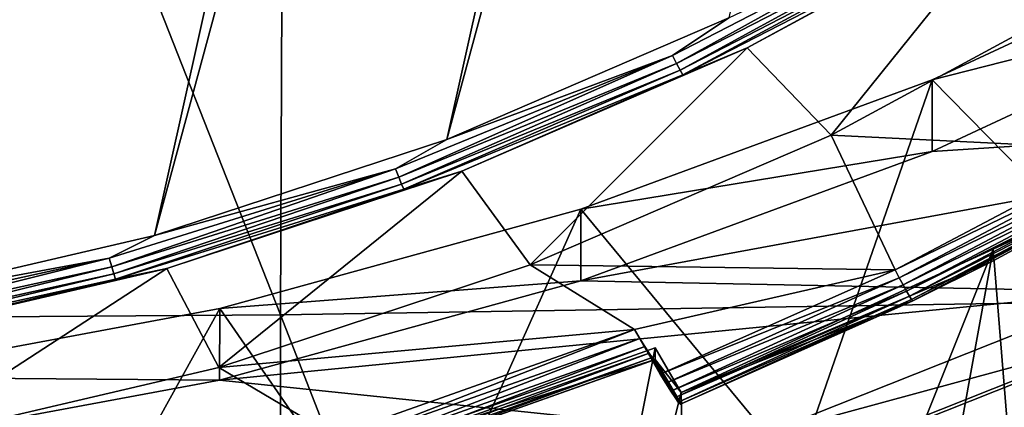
# Model space of a CAD drawing. Header units: metres. Extents: x -22 to 72, y -237 to 23.
# Tile 31 of 256: x 1.944 to 4.336, y -228.585 to -227.642. Entities that reach past the tile are written whole.
import ezdxf

# ---------------------------------------------------------------- set-up
doc = ezdxf.new("R2010")
doc.units = ezdxf.units.M
doc.layers.add('solid_509588_MEDIA_SW0001', color=7, linetype='CONTINUOUS')

msp = doc.modelspace()

# ---------------------------------------------------------------- linework, layer by layer
at = {"layer": 'solid_509588_MEDIA_SW0001'}
for points in [[(-2.863581, -227.97699, 261.22818), (1.429777, -212.110016, 258.99823), (2.155243, -212.268524, 259.020508)], [(-2.863581, -227.97699, 261.22818), (2.155243, -212.268524, 259.020508), (-2.155243, -228.198929, 261.259399)], [(-2.155243, -228.198929, 261.259399), (2.155243, -212.268524, 259.020508), (2.863581, -212.490463, 259.051697)], [(-2.155243, -228.198929, 261.259399), (2.863581, -212.490463, 259.051697), (-1.429777, -228.357437, 261.281677)], [(-1.429777, -228.357437, 261.281677), (2.863581, -212.490463, 259.051697), (-0.68952, -228.451584, 261.294891)], [(-0.68952, -228.451584, 261.294891), (2.863581, -212.490463, 259.051697), (3.552213, -212.775482, 259.091766)], [(-0.68952, -228.451584, 261.294891), (3.552213, -212.775482, 259.091766), (0.057793, -228.479706, 261.298859)], [(0.057793, -228.479706, 261.298859), (3.552213, -212.775482, 259.091766), (4.213609, -213.121155, 259.14035)], [(0.057793, -228.479706, 261.298859), (4.213609, -213.121155, 259.14035), (0.804435, -228.441345, 261.293457)], [(0.804435, -228.441345, 261.293457), (4.213609, -213.121155, 259.14035), (4.840845, -213.524063, 259.19696)], [(0.804435, -228.441345, 261.293457), (4.840845, -213.524063, 259.19696), (1.544162, -228.336884, 261.278778)], [(1.544162, -228.336884, 261.278778), (4.840845, -213.524063, 259.19696), (5.428728, -213.980804, 259.261169)], [(1.544162, -228.336884, 261.278778), (5.428728, -213.980804, 259.261169), (2.271726, -228.167114, 261.254913)], [(2.271726, -228.167114, 261.254913), (5.428728, -213.980804, 259.261169), (5.973097, -214.488083, 259.332458)], [(2.271726, -228.167114, 261.254913), (5.973097, -214.488083, 259.332458), (2.981117, -227.933365, 261.222076)], [(2.981117, -227.933365, 261.222076), (5.973097, -214.488083, 259.332458), (6.469422, -215.041763, 259.410278)], [(2.981117, -227.933365, 261.222076), (6.469422, -215.041763, 259.410278), (3.666375, -227.637604, 261.180511)], [(5.136302, -228.319763, 291.31308), (5.192076, -221.766586, 291.310913), (2.604823, -221.800232, 291.408783)], [(0, -221.814987, 291.443756), (2.577901, -228.360229, 291.40921), (2.604823, -221.800232, 291.408783)], [(0, -221.814987, 291.443756), (0, -228.377975, 291.443756), (2.577901, -228.360229, 291.40921)], [(5.136302, -228.319763, 291.31308), (2.604823, -221.800232, 291.408783), (2.577901, -228.360229, 291.40921)], [(4.37379, -227.3517, 261.210266), (3.710989, -227.711258, 261.260773), (4.205861, -227.441116, 261.19986)], [(3.914714, -227.923019, 262.735352), (3.710989, -227.711258, 261.260773), (4.37379, -227.3517, 261.210266)], [(4.613901, -227.543716, 262.682037), (3.914714, -227.923019, 262.735352), (4.37379, -227.3517, 261.210266)], [(4.176023, -227.395981, 261.149689), (3.529727, -227.729156, 261.196533), (3.666375, -227.637604, 261.180511)], [(3.5396, -227.748825, 261.208618), (3.529727, -227.729156, 261.196533), (4.176023, -227.395981, 261.149689)], [(4.187704, -227.414734, 261.161682), (3.5396, -227.748825, 261.208618), (4.176023, -227.395981, 261.149689)], [(4.160236, -227.789032, 277.409515), (4.983592, -227.404373, 277.355438), (4.737251, -228.376968, 277.492126)], [(4.983656, -227.578308, 276.117615), (4.983592, -227.404373, 277.355438), (4.160236, -227.789032, 277.409515)], [(3.548188, -227.765015, 261.22583), (3.5396, -227.748825, 261.208618), (4.187704, -227.414734, 261.161682)], [(4.197864, -227.430099, 261.178741), (3.548188, -227.765015, 261.22583), (4.187704, -227.414734, 261.161682)], [(3.554948, -227.776672, 261.24704), (3.548188, -227.765015, 261.22583), (4.197864, -227.430099, 261.178741)], [(4.205861, -227.441116, 261.19986), (3.554948, -227.776672, 261.24704), (4.197864, -227.430099, 261.178741)], [(3.710989, -227.711258, 261.260773), (3.554948, -227.776672, 261.24704), (4.205861, -227.441116, 261.19986)], [(4.613901, -227.543716, 262.682037), (4.624457, -227.958054, 262.740265), (3.914714, -227.923019, 262.735352)], [(4.983656, -227.578308, 276.117615), (4.160236, -227.789032, 277.409515), (4.160208, -227.963013, 276.171692)], [(4.983656, -227.578308, 276.117615), (4.160208, -227.963013, 276.171692), (5.474358, -227.878174, 276.15976)], [(3.529727, -227.729156, 261.196533), (2.981117, -227.933365, 261.222076), (3.666375, -227.637604, 261.180511)], [(3.710989, -227.711258, 261.260773), (3.018309, -228.010529, 261.302856), (3.554948, -227.776672, 261.24704)], [(3.183996, -228.238724, 262.779724), (3.018309, -228.010529, 261.302856), (3.710989, -227.711258, 261.260773)], [(3.914714, -227.923019, 262.735352), (3.183996, -228.238724, 262.779724), (3.710989, -227.711258, 261.260773)], [(3.529727, -227.729156, 261.196533), (2.856568, -228.005264, 261.235321), (2.981117, -227.933365, 261.222076)], [(2.864558, -228.025726, 261.247528), (2.856568, -228.005264, 261.235321), (3.529727, -227.729156, 261.196533)], [(3.5396, -227.748825, 261.208618), (2.864558, -228.025726, 261.247528), (3.529727, -227.729156, 261.196533)], [(2.871508, -228.042572, 261.264832), (2.864558, -228.025726, 261.247528), (3.5396, -227.748825, 261.208618)], [(3.548188, -227.765015, 261.22583), (2.871508, -228.042572, 261.264832), (3.5396, -227.748825, 261.208618)], [(2.876979, -228.054764, 261.286102), (2.871508, -228.042572, 261.264832), (3.548188, -227.765015, 261.22583)], [(3.554948, -227.776672, 261.24704), (2.876979, -228.054764, 261.286102), (3.548188, -227.765015, 261.22583)], [(3.018309, -228.010529, 261.302856), (2.876979, -228.054764, 261.286102), (3.554948, -227.776672, 261.24704)], [(3.306911, -228.103149, 277.453644), (4.160236, -227.789032, 277.409515), (3.830708, -228.737686, 277.542847)], [(4.160208, -227.963013, 276.171692), (4.160236, -227.789032, 277.409515), (3.306911, -228.103149, 277.453644)], [(4.160236, -227.789032, 277.409515), (4.737251, -228.376968, 277.492126), (3.830708, -228.737686, 277.542847)], [(4.308491, -228.200607, 263.077301), (5.032138, -227.814728, 262.821106), (5.032166, -227.786865, 263.019165)], [(4.308491, -228.200607, 263.077301), (5.032166, -227.786865, 263.019165), (4.427965, -229.683578, 263.285736)], [(4.308491, -228.200607, 263.077301), (4.674451, -228.029907, 262.851349), (5.032138, -227.814728, 262.821106)], [(3.307021, -228.277084, 276.21582), (4.623594, -228.302963, 276.219452), (5.474358, -227.878174, 276.15976)], [(4.160208, -227.963013, 276.171692), (3.307021, -228.277084, 276.21582), (5.474358, -227.878174, 276.15976)], [(2.856568, -228.005264, 261.235321), (2.271726, -228.167114, 261.254913), (2.981117, -227.933365, 261.222076)], [(3.914714, -227.923019, 262.735352), (4.070745, -228.250244, 262.781342), (3.183996, -228.238724, 262.779724)], [(3.914714, -227.923019, 262.735352), (4.624457, -227.958054, 262.740265), (4.070745, -228.250244, 262.781342)], [(4.160208, -227.963013, 276.171692), (3.306911, -228.103149, 277.453644), (3.307021, -228.277084, 276.21582)], [(4.070745, -228.250244, 262.781342), (4.624457, -227.958054, 262.740265), (4.635582, -227.976791, 262.745453)], [(4.080537, -228.269684, 262.786591), (4.070745, -228.250244, 262.781342), (4.635582, -227.976791, 262.745453)], [(4.080537, -228.269684, 262.786591), (4.635582, -227.976791, 262.745453), (4.646149, -227.993881, 262.75531)], [(2.856568, -228.005264, 261.235321), (2.161669, -228.222244, 261.265839), (2.271726, -228.167114, 261.254913)], [(2.167715, -228.243301, 261.278107), (2.161669, -228.222244, 261.265839), (2.856568, -228.005264, 261.235321)], [(2.864558, -228.025726, 261.247528), (2.167715, -228.243301, 261.278107), (2.856568, -228.005264, 261.235321)], [(3.018309, -228.010529, 261.302856), (2.301328, -228.247116, 261.33609), (2.876979, -228.054764, 261.286102)], [(2.427633, -228.488297, 262.814789), (2.301328, -228.247116, 261.33609), (3.018309, -228.010529, 261.302856)], [(3.183996, -228.238724, 262.779724), (2.427633, -228.488297, 262.814789), (3.018309, -228.010529, 261.302856)], [(4.089839, -228.287445, 262.79657), (4.080537, -228.269684, 262.786591), (4.646149, -227.993881, 262.75531)], [(4.089839, -228.287445, 262.79657), (4.646149, -227.993881, 262.75531), (4.655628, -228.008484, 262.769409)], [(4.098183, -228.302658, 262.81073), (4.089839, -228.287445, 262.79657), (4.655628, -228.008484, 262.769409)], [(4.098183, -228.302658, 262.81073), (4.655628, -228.008484, 262.769409), (4.663544, -228.019867, 262.786987)], [(2.172974, -228.260681, 261.295471), (2.167715, -228.243301, 261.278107), (2.864558, -228.025726, 261.247528)], [(2.871508, -228.042572, 261.264832), (2.172974, -228.260681, 261.295471), (2.864558, -228.025726, 261.247528)], [(4.105151, -228.314529, 262.8284), (4.098183, -228.302658, 262.81073), (4.663544, -228.019867, 262.786987)], [(4.105151, -228.314529, 262.8284), (4.663544, -228.019867, 262.786987), (4.6695, -228.027451, 262.80719)], [(4.110394, -228.322479, 262.848663), (4.105151, -228.314529, 262.8284), (4.6695, -228.027451, 262.80719)], [(4.110394, -228.322479, 262.848663), (4.6695, -228.027451, 262.80719), (4.673198, -228.030853, 262.82901)], [(4.113649, -228.326126, 262.870514), (4.110394, -228.322479, 262.848663), (4.673198, -228.030853, 262.82901)], [(4.113649, -228.326126, 262.870514), (4.673198, -228.030853, 262.82901), (4.674451, -228.029907, 262.851349)], [(4.308524, -228.228439, 262.879272), (4.113649, -228.326126, 262.870514), (4.674451, -228.029907, 262.851349)], [(4.308491, -228.200607, 263.077301), (4.308524, -228.228439, 262.879272), (4.674451, -228.029907, 262.851349)], [(2.177114, -228.273285, 261.316833), (2.172974, -228.260681, 261.295471), (2.871508, -228.042572, 261.264832)], [(2.876979, -228.054764, 261.286102), (2.177114, -228.273285, 261.316833), (2.871508, -228.042572, 261.264832)], [(2.301328, -228.247116, 261.33609), (2.177114, -228.273285, 261.316833), (2.876979, -228.054764, 261.286102)], [(2.429765, -228.344482, 277.487579), (3.306911, -228.103149, 277.453644), (2.897636, -229.02066, 277.582611)], [(3.307021, -228.277084, 276.21582), (3.306911, -228.103149, 277.453644), (2.429765, -228.344482, 277.487579)], [(3.306911, -228.103149, 277.453644), (3.830708, -228.737686, 277.542847), (2.897636, -229.02066, 277.582611)], [(2.161669, -228.222244, 261.265839), (1.544162, -228.336884, 261.278778), (2.271726, -228.167114, 261.254913)], [(4.308491, -228.200607, 263.077301), (3.550502, -228.548691, 263.126221), (4.308524, -228.228439, 262.879272)], [(4.308491, -228.200607, 263.077301), (3.581093, -230.020554, 263.333099), (3.550502, -228.548691, 263.126221)], [(4.308491, -228.200607, 263.077301), (4.008378, -229.86087, 263.310638), (3.581093, -230.020554, 263.333099)], [(4.308491, -228.200607, 263.077301), (4.427965, -229.683578, 263.285736), (4.008378, -229.86087, 263.310638)], [(2.161669, -228.222244, 261.265839), (1.450318, -228.378403, 261.287781), (1.544162, -228.336884, 261.278778)], [(1.454374, -228.399902, 261.30014), (1.450318, -228.378403, 261.287781), (2.161669, -228.222244, 261.265839)], [(2.167715, -228.243301, 261.278107), (1.454374, -228.399902, 261.30014), (2.161669, -228.222244, 261.265839)], [(1.457903, -228.417664, 261.317535), (1.454374, -228.399902, 261.30014), (2.167715, -228.243301, 261.278107)], [(2.172974, -228.260681, 261.295471), (1.457903, -228.417664, 261.317535), (2.167715, -228.243301, 261.278107)], [(2.301328, -228.247116, 261.33609), (1.565817, -228.419098, 261.36026), (2.177114, -228.273285, 261.316833)], [(1.651723, -228.669739, 262.840302), (1.565817, -228.419098, 261.36026), (2.301328, -228.247116, 261.33609)], [(2.427633, -228.488297, 262.814789), (1.651723, -228.669739, 262.840302), (2.301328, -228.247116, 261.33609)], [(3.436957, -228.395691, 262.801788), (2.427633, -228.488297, 262.814789), (3.183996, -228.238724, 262.779724)], [(3.436957, -228.395691, 262.801788), (3.183996, -228.238724, 262.779724), (4.070745, -228.250244, 262.781342)], [(3.436957, -228.395691, 262.801788), (4.070745, -228.250244, 262.781342), (3.500044, -228.503891, 262.816986)], [(3.500044, -228.503891, 262.816986), (4.070745, -228.250244, 262.781342), (4.080537, -228.269684, 262.786591)], [(3.550502, -228.548691, 263.126221), (4.114752, -228.325256, 262.892853), (4.308524, -228.228439, 262.879272)], [(4.308524, -228.228439, 262.879272), (4.114752, -228.325256, 262.892853), (4.113649, -228.326126, 262.870514)], [(1.46068, -228.430557, 261.338928), (1.457903, -228.417664, 261.317535), (2.172974, -228.260681, 261.295471)], [(2.177114, -228.273285, 261.316833), (1.46068, -228.430557, 261.338928), (2.172974, -228.260681, 261.295471)], [(1.565817, -228.419098, 261.36026), (1.46068, -228.430557, 261.338928), (2.177114, -228.273285, 261.316833)], [(3.513178, -228.52594, 262.823578), (3.500044, -228.503891, 262.816986), (4.080537, -228.269684, 262.786591)], [(3.513178, -228.52594, 262.823578), (4.080537, -228.269684, 262.786591), (4.089839, -228.287445, 262.79657)], [(3.307021, -228.277084, 276.21582), (2.429765, -228.344482, 277.487579), (2.429691, -228.518448, 276.249756)], [(3.307021, -228.277084, 276.21582), (2.429691, -228.518448, 276.249756), (4.623594, -228.302963, 276.219452)], [(3.525362, -228.545441, 262.836456), (3.513178, -228.52594, 262.823578), (4.089839, -228.287445, 262.79657)], [(3.525362, -228.545441, 262.836456), (4.089839, -228.287445, 262.79657), (4.098183, -228.302658, 262.81073)], [(2.429691, -228.518448, 276.249756), (3.739367, -228.6548, 276.26889), (4.623594, -228.302963, 276.219452)], [(5.119295, -234.879913, 291.310913), (5.136302, -228.319763, 291.31308), (2.577901, -228.360229, 291.40921)], [(3.535815, -228.561142, 262.854797), (3.525362, -228.545441, 262.836456), (4.098183, -228.302658, 262.81073)], [(3.535815, -228.561142, 262.854797), (4.098183, -228.302658, 262.81073), (4.105151, -228.314529, 262.8284)], [(3.543802, -228.57196, 262.877258), (3.535815, -228.561142, 262.854797), (4.105151, -228.314529, 262.8284)], [(3.543802, -228.57196, 262.877258), (4.105151, -228.314529, 262.8284), (4.110394, -228.322479, 262.848663)], [(4.62363, -228.414291, 275.427246), (4.623594, -228.302963, 276.219452), (3.739367, -228.6548, 276.26889)], [(4.680421, -228.556732, 275.057098), (4.323044, -228.711472, 275.068054), (5.188027, -228.312988, 275.026215)], [(4.548007, -228.622879, 275.032135), (5.188027, -228.312988, 275.026215), (4.323044, -228.711472, 275.068054)], [(1.535122, -228.511261, 277.511017), (2.429765, -228.344482, 277.487579), (1.943911, -229.224213, 277.611206)], [(2.429691, -228.518448, 276.249756), (2.429765, -228.344482, 277.487579), (1.535122, -228.511261, 277.511017)], [(2.429765, -228.344482, 277.487579), (2.897636, -229.02066, 277.582611), (1.943911, -229.224213, 277.611206)], [(3.548797, -228.577179, 262.902252), (3.543802, -228.57196, 262.877258), (4.110394, -228.322479, 262.848663)], [(3.548797, -228.577179, 262.902252), (4.110394, -228.322479, 262.848663), (4.113649, -228.326126, 262.870514)], [(3.548797, -228.577179, 262.902252), (4.113649, -228.326126, 262.870514), (4.114752, -228.325256, 262.892853)], [(3.550502, -228.576523, 262.928192), (3.548797, -228.577179, 262.902252), (4.114752, -228.325256, 262.892853)], [(3.550502, -228.548691, 263.126221), (3.550502, -228.576523, 262.928192), (4.114752, -228.325256, 262.892853)], [(0, -228.377975, 291.443756), (2.576303, -234.925766, 291.408142), (2.577901, -228.360229, 291.40921)], [(5.119295, -234.879913, 291.310913), (2.577901, -228.360229, 291.40921), (2.576303, -234.925766, 291.408142)], [(4.219519, -228.751953, 275.104248), (4.680421, -228.556732, 275.057098), (5.09445, -228.358994, 275.063263)], [(4.219519, -228.751953, 275.104248), (5.09445, -228.358994, 275.063263), (4.607041, -228.59436, 275.115173)], [(0, -228.377975, 291.443756), (0, -234.940979, 291.443756), (2.576303, -234.925766, 291.408142)], [(4.627819, -228.732681, 275.311646), (3.830708, -228.737686, 277.542847), (4.737251, -228.376968, 277.492126)], [(3.436957, -228.395691, 262.801788), (2.70782, -228.654129, 262.838104), (2.427633, -228.488297, 262.814789)], [(2.716009, -228.677887, 262.844849), (2.70782, -228.654129, 262.838104), (3.436957, -228.395691, 262.801788)], [(2.716009, -228.677887, 262.844849), (3.436957, -228.395691, 262.801788), (3.449972, -228.417542, 262.808258)], [(2.725297, -228.698685, 262.857849), (2.716009, -228.677887, 262.844849), (3.449972, -228.417542, 262.808258)], [(2.725297, -228.698685, 262.857849), (3.449972, -228.417542, 262.808258), (3.462161, -228.437057, 262.821075)], [(3.436957, -228.395691, 262.801788), (3.500044, -228.503891, 262.816986), (3.513178, -228.52594, 262.823578)], [(3.449972, -228.417542, 262.808258), (3.436957, -228.395691, 262.801788), (3.513178, -228.52594, 262.823578)], [(3.449972, -228.417542, 262.808258), (3.513178, -228.52594, 262.823578), (3.525362, -228.545441, 262.836456)], [(3.462161, -228.437057, 262.821075), (3.449972, -228.417542, 262.808258), (3.525362, -228.545441, 262.836456)], [(4.62363, -228.414291, 275.427246), (3.739367, -228.6548, 276.26889), (3.739433, -228.766129, 275.476685)], [(4.627819, -228.732681, 275.311646), (4.62363, -228.414291, 275.427246), (3.739433, -228.766129, 275.476685)], [(2.733273, -228.715515, 262.876282), (2.725297, -228.698685, 262.857849), (3.462161, -228.437057, 262.821075)], [(2.733273, -228.715515, 262.876282), (3.462161, -228.437057, 262.821075), (3.472629, -228.452805, 262.839355)], [(2.744606, -228.704758, 263.148163), (3.487428, -228.468338, 262.912964), (3.487428, -228.440506, 263.111023)], [(2.744606, -228.704758, 263.148163), (3.487428, -228.440506, 263.111023), (3.147862, -230.161972, 263.352966)], [(3.147862, -230.161972, 263.352966), (3.487428, -228.440506, 263.111023), (3.550502, -228.548691, 263.126221)], [(3.462161, -228.437057, 262.821075), (3.525362, -228.545441, 262.836456), (3.535815, -228.561142, 262.854797)], [(3.472629, -228.452805, 262.839355), (3.462161, -228.437057, 262.821075), (3.535815, -228.561142, 262.854797)], [(3.487428, -228.468338, 262.912964), (3.550502, -228.548691, 263.126221), (3.487428, -228.440506, 263.111023)], [(2.739393, -228.727249, 262.898834), (2.733273, -228.715515, 262.876282), (3.472629, -228.452805, 262.839355)], [(2.739393, -228.727249, 262.898834), (3.472629, -228.452805, 262.839355), (3.480661, -228.463699, 262.861816)], [(2.743241, -228.733078, 262.924042), (2.739393, -228.727249, 262.898834), (3.480661, -228.463699, 262.861816)], [(2.743241, -228.733078, 262.924042), (3.480661, -228.463699, 262.861816), (3.485708, -228.468994, 262.886932)], [(3.472629, -228.452805, 262.839355), (3.535815, -228.561142, 262.854797), (3.543802, -228.57196, 262.877258)], [(3.480661, -228.463699, 262.861816), (3.472629, -228.452805, 262.839355), (3.543802, -228.57196, 262.877258)], [(3.480661, -228.463699, 262.861816), (3.543802, -228.57196, 262.877258), (3.548797, -228.577179, 262.902252)], [(3.485708, -228.468994, 262.886932), (3.480661, -228.463699, 262.861816), (3.548797, -228.577179, 262.902252)], [(4.034865, -228.840881, 275.165253), (4.920245, -228.462265, 275.126282), (4.72091, -228.572906, 275.159302)], [(4.607041, -228.59436, 275.115173), (4.920245, -228.462265, 275.126282), (4.034865, -228.840881, 275.165253)], [(4.949039, -228.451767, 274.987671), (4.070443, -228.831223, 275.026825), (4.36346, -228.732941, 274.99292)], [(4.548007, -228.622879, 275.032135), (4.070443, -228.831223, 275.026825), (4.949039, -228.451767, 274.987671)], [(2.70782, -228.654129, 262.838104), (1.651723, -228.669739, 262.840302), (2.427633, -228.488297, 262.814789)], [(2.744553, -228.732605, 262.950104), (2.743241, -228.733078, 262.924042), (3.485708, -228.468994, 262.886932)], [(2.744553, -228.732605, 262.950104), (3.485708, -228.468994, 262.886932), (3.487428, -228.468338, 262.912964)], [(2.744553, -228.732605, 262.950104), (3.487428, -228.468338, 262.912964), (2.744606, -228.704758, 263.148163)], [(3.487428, -228.468338, 262.912964), (3.485708, -228.468994, 262.886932), (3.550502, -228.576523, 262.928192)], [(3.485708, -228.468994, 262.886932), (3.548797, -228.577179, 262.902252), (3.550502, -228.576523, 262.928192)], [(3.487428, -228.468338, 262.912964), (3.550502, -228.576523, 262.928192), (3.550502, -228.548691, 263.126221)], [(2.429691, -228.518448, 276.249756), (1.535122, -228.511261, 277.511017), (1.535223, -228.685211, 276.273163)], [(2.429691, -228.518448, 276.249756), (1.535223, -228.685211, 276.273163), (3.739367, -228.6548, 276.26889)], [(4.90881, -228.513596, 274.949951), (4.026309, -228.889252, 274.988586), (4.796019, -228.592514, 274.943085)], [(4.36346, -228.732941, 274.99292), (4.026309, -228.889252, 274.988586), (4.90881, -228.513596, 274.949951)], [(3.147862, -230.161972, 263.352966), (3.550502, -228.548691, 263.126221), (3.581093, -230.020554, 263.333099)], [(4.219519, -228.751953, 275.104248), (4.237779, -228.745422, 275.076508), (4.680421, -228.556732, 275.057098)], [(4.680421, -228.556732, 275.057098), (4.237779, -228.745422, 275.076508), (4.323044, -228.711472, 275.068054)], [(3.830811, -228.932861, 275.19574), (4.72091, -228.572906, 275.159302), (3.94337, -228.912781, 275.210449)], [(4.034865, -228.840881, 275.165253), (4.72091, -228.572906, 275.159302), (3.830811, -228.932861, 275.19574)], [(4.72091, -228.572906, 275.159302), (4.243372, -228.797775, 275.199005), (3.94337, -228.912781, 275.210449)], [(4.72091, -228.572906, 275.159302), (4.539914, -228.674469, 275.186401), (4.243372, -228.797775, 275.199005)]]:
    msp.add_3dface(points, dxfattribs=at)

doc.saveas('drawing.dxf')
